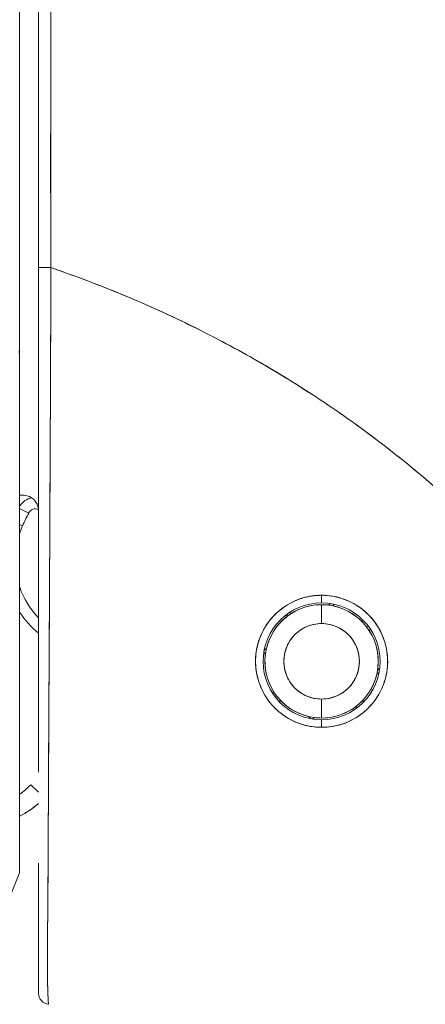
# Model space of a CAD drawing. Header units: inches. Extents: x 16 to 463, y 31 to 294.
# Tile 31 of 110: x 51.74 to 52.163, y 177.577 to 178.604. Entities that reach past the tile are written whole.
import ezdxf

# ---------------------------------------------------------------- set-up
doc = ezdxf.new("R2010")
doc.units = ezdxf.units.IN
doc.header["$LTSCALE"] = 28.571429
doc.header["$MEASUREMENT"] = 0
doc.layers.add('Dimension (ANSI)', color=7, linetype='Continuous', lineweight=5)
doc.layers.add('Visible (ANSI)', color=7, linetype='Continuous', lineweight=5)
doc.styles.add('ROMANS', font='romans.shx')
doc.dimstyles.new('Default (ANSI)', dxfattribs={"dimscale": 28.571429, "dimtxt": 0.1, "dimasz": 0.098425, "dimexe": 0.125, "dimexo": 0.0625, "dimgap": 0.031496, "dimtad": 0, "dimtih": 1, "dimtoh": 1, "dimrnd": 1e-08, "dimzin": 0, "dimdsep": 46, "dimtxsty": 'ROMANS', "dimcen": 0.09, "dimdle": 0.393701, "dimclrd": 256, "dimclre": 256, "dimclrt": 256, "dimadec": 0, "dimazin": 0, "dimtfac": 1, "dimtofl": 0, "dimtmove": 0, "dimatfit": 3, "dimfxl": 1, "dimtolj": 1, "dimtzin": 0, "dimlwd": -1, "dimlwe": -1, "dimarcsym": 0})

# ---------------------------------------------------------------- blocks, each defined once
blk = doc.blocks.new('*D31')
at = {"layer": 'Defpoints', "color": 0, "transparency": 16777216}
for p in [(50.3024, 217.6036), (68.1352, 217.6036), (50.3024, 139.6036)]:
    blk.add_point(p, dxfattribs=at)
at = {"layer": 'Dimension (ANSI)', "transparency": 16777216}
for p, q in [((52.0881, 217.6036), (71.7066, 217.6036)), ((68.1352, 214.7915), (68.1352, 185.694)), ((68.1352, 142.4158), (68.1352, 171.5133)), ((52.0881, 139.6036), (71.7066, 139.6036))]:
    blk.add_line(p, q, dxfattribs=at)
for points in [[(67.6665, 214.7915), (68.6039, 214.7915), (68.1352, 217.6036)], [(67.6665, 142.4158), (68.6039, 142.4158), (68.1352, 139.6036)]]:
    blk.add_solid(points, dxfattribs=at)
at = {"layer": 'Dimension (ANSI)', "transparency": 16777216, "insert": (68.1352, 178.6036), "char_height": 2.85714, "attachment_point": 5, "style": 'ROMANS'}
blk.add_mtext('\\A1;78.00\\PHINGE\\PHEIGHT', dxfattribs=at)

msp = doc.modelspace()

# ---------------------------------------------------------------- linework, layer by layer
at = {"layer": 'Visible (ANSI)'}
for p, q in [((51.7402, 178.351), (51.7402, 179.2773)), ((51.7402, 178.351), (51.7402, 178.246)), ((51.7726, 178.2808), (51.7726, 178.2808)), ((51.7726, 178.2808), (51.7726, 178.2808)), ((51.7725, 178.2571), (51.7725, 178.2571)), ((51.7402, 178.2449), (51.7402, 177.7136)), ((51.7436, 178.1076), (51.7402, 178.1076)), ((51.7718, 178.1076), (51.7718, 178.1076)), ((51.7718, 178.1076), (51.7718, 178.1076)), ((51.7496, 178.089), (51.7402, 178.0937)), ((51.7402, 178.0937), (51.7496, 178.089)), ((51.7718, 178.0958), (51.7718, 178.0958)), ((51.7432, 178.0757), (51.7402, 178.0771)), ((51.7402, 178.0771), (51.7432, 178.0757)), ((51.7717, 178.0858), (51.7717, 178.0858)), ((52.0552, 177.9954), (52.0552, 178.0032)), ((52.0552, 178.0032), (52.0552, 177.9954)), ((52.0625, 177.993), (52.0648, 177.9946)), ((52.0648, 177.9946), (52.0625, 177.993)), ((52.0668, 177.9943), (52.0684, 177.9919)), ((52.0684, 177.9919), (52.0668, 177.9943)), ((52.021, 177.9849), (52.0239, 177.9844)), ((52.0239, 177.9844), (52.021, 177.9849)), ((52.0552, 177.9934), (52.0552, 177.9737)), ((52.0552, 177.9737), (52.0552, 177.9934)), ((52.0189, 177.9809), (52.0194, 177.9838)), ((52.0194, 177.9838), (52.0189, 177.9809)), ((52.1018, 177.9707), (52.1046, 177.9702)), ((52.1046, 177.9702), (52.1018, 177.9707)), ((52.1052, 177.9657), (52.1057, 177.9685)), ((52.1057, 177.9685), (52.1052, 177.9657)), ((51.9966, 177.9416), (51.9949, 177.944)), ((51.9949, 177.944), (51.9966, 177.9416)), ((51.9976, 177.9476), (51.9953, 177.9459)), ((51.9953, 177.9459), (51.9976, 177.9476)), ((52.1151, 177.9228), (52.1128, 177.9211)), ((52.1128, 177.9211), (52.1151, 177.9228)), ((52.1138, 177.9271), (52.1155, 177.9247)), ((52.1155, 177.9247), (52.1138, 177.9271)), ((52.0051, 177.903), (52.0046, 177.9002)), ((52.0046, 177.9002), (52.0051, 177.903)), ((51.7707, 177.8928), (51.7707, 177.8928)), ((52.0086, 177.898), (52.0058, 177.8985)), ((52.0058, 177.8985), (52.0086, 177.898)), ((52.0105, 177.8928), (52.0132, 177.8928)), ((52.0552, 177.895), (52.0552, 177.8753)), ((52.0552, 177.8753), (52.0552, 177.895)), ((52.0972, 177.8928), (52.0999, 177.8928)), ((52.0894, 177.8838), (52.0865, 177.8843)), ((52.0865, 177.8843), (52.0894, 177.8838)), ((52.0915, 177.8878), (52.091, 177.8849)), ((52.091, 177.8849), (52.0915, 177.8878)), ((52.042, 177.8768), (52.0436, 177.8744)), ((52.0436, 177.8744), (52.042, 177.8768)), ((52.0479, 177.8757), (52.0456, 177.8741)), ((52.0456, 177.8741), (52.0479, 177.8757)), ((52.0552, 177.8655), (52.0552, 177.8733)), ((52.0552, 177.8733), (52.0552, 177.8655)), ((51.7599, 177.7978), (51.7519, 177.8056)), ((51.7402, 177.7136), (51.7402, 177.7135))]:
    msp.add_line(p, q, dxfattribs=at)
for centre, radius, start, end in [((51.7566, 178.0855), 0.0197, 100.6167, 146.2906), ((51.7566, 178.0855), 0.0197, 100.6167, 146.2906), ((52.0552, 177.9343), 0.3425, 153.1565, 155.6213), ((51.7566, 178.0855), 0.00787, 66.1341, 153.1565), ((51.8221, 178.04), 0.0866, 155.6213, 160.9534), ((51.8221, 178.04), 0.0866, 199.0466, 224.1121), ((52.0552, 177.9343), 0.061, 90, 270), ((52.0552, 177.9343), 0.061, 90, 270), ((52.0552, 177.9343), 0.061, 270, 90), ((52.0552, 177.9343), 0.061, 270, 90), ((51.8221, 178.04), 0.0984, 213.7132, 230.8152), ((51.8221, 178.04), 0.0984, 213.7135, 230.8153), ((52.0552, 177.9343), 0.0591, 90, 270), ((52.0552, 177.9343), 0.0591, 90, 122.0584), ((52.0552, 177.9343), 0.0591, 82.9415, 90), ((52.0552, 177.9343), 0.0591, 270, 90), ((52.0552, 177.9343), 0.0591, 37.9416, 77.0584), ((52.0552, 177.9343), 0.0591, 127.9416, 167.0584), ((52.0552, 177.9343), 0.0394, 90, 270), ((52.0552, 177.9343), 0.0394, 270, 90), ((52.0552, 177.9343), 0.0591, 352.9416, 32.0584), ((52.0552, 177.9343), 0.0591, 172.9416, 212.0584), ((52.0552, 177.9343), 0.0591, 307.9416, 347.0584), ((52.0552, 177.9343), 0.0591, 217.9416, 257.0584), ((52.0552, 177.9343), 0.0591, 270, 302.0584), ((52.0552, 177.9343), 0.0591, 262.9415, 270), ((51.6952, 177.8603), 0.0787, 304.8932, 316.033), ((51.6952, 177.8603), 0.0787, 304.8932, 316.033), ((51.6952, 177.8603), 0.0984, 297.2348, 311.12), ((51.7717, 177.5883), 0.0118, 179.9998, 264.1615)]:
    msp.add_arc(centre, radius, start, end, dxfattribs=at)
for start_param, end_param in [(0, 1.664791), (6.283185, 7.947976)]:
    msp.add_ellipse((51.7717, 178.3451), major_axis=(-0.0118, 0), ratio=0.007918, start_param=start_param, end_param=end_param, dxfattribs=at)
for points, knots in [([(51.7599, 179.2488), (51.7599, 179.1509), (51.7599, 179.0522), (51.7599, 178.9526), (51.7599, 178.8531), (51.7599, 178.7528), (51.7599, 178.6515), (51.7599, 178.5503), (51.7599, 178.4481), (51.7599, 178.3451)], [0, 0, 0, 0, 0.333333, 0.333333, 0.333333, 0.666667, 0.666667, 0.666667, 1, 1, 1, 1]), ([(51.7599, 178.3451), (51.7599, 178.4178), (51.7599, 178.4904), (51.7599, 178.5631), (51.7599, 178.6335), (51.7599, 178.7038), (51.7599, 178.7741), (51.7599, 178.8504), (51.7599, 178.9267), (51.7599, 179.0029), (51.7599, 179.0849), (51.7599, 179.1668), (51.7599, 179.2488)], [0, 0, 0, 0, 0.241265, 0.241265, 0.241265, 0.474784, 0.474784, 0.474784, 0.727965, 0.727965, 0.727965, 1, 1, 1, 1]), ([(51.7728, 178.345), (51.7727, 178.3659), (51.7726, 178.3885), (51.7726, 178.4124), (51.7725, 178.4304), (51.7725, 178.4491), (51.7725, 178.4683), (51.7725, 178.4703), (51.7725, 178.4722), (51.7725, 178.4742), (51.7726, 178.4928), (51.7726, 178.5119), (51.7726, 178.5314), (51.7726, 178.5489), (51.7726, 178.5666), (51.7726, 178.5846), (51.7726, 178.5927), (51.7726, 178.6008), (51.7726, 178.609), (51.7726, 178.6175), (51.7726, 178.626), (51.7726, 178.6346), (51.7726, 178.6502), (51.7726, 178.666), (51.7726, 178.6818), (51.7725, 178.7069), (51.7725, 178.7321), (51.7725, 178.7572), (51.7724, 178.7616), (51.7724, 178.7661), (51.7724, 178.7705), (51.7724, 178.7991), (51.7723, 178.8276), (51.7723, 178.8552), (51.7723, 178.871), (51.7722, 178.8866), (51.7722, 178.9017), (51.7722, 178.915), (51.7722, 178.9279), (51.7722, 178.9406), (51.7722, 178.9557), (51.7722, 178.9705), (51.7722, 178.985), (51.7723, 179.0005), (51.7723, 179.0156), (51.7723, 179.0306), (51.7723, 179.0308), (51.7723, 179.0311), (51.7723, 179.0313), (51.7724, 179.0479), (51.7724, 179.0641), (51.7724, 179.0801), (51.7725, 179.0978), (51.7725, 179.1152), (51.7726, 179.1321), (51.7726, 179.1371), (51.7726, 179.1421), (51.7726, 179.1471), (51.7726, 179.1611), (51.7726, 179.1748), (51.7725, 179.188), (51.7725, 179.2095), (51.7724, 179.2299), (51.7722, 179.2488)], [0, 0, 0, 0, 0.081335, 0.081335, 0.081335, 0.142857, 0.142857, 0.142857, 0.149075, 0.149075, 0.149075, 0.208369, 0.208369, 0.208369, 0.261718, 0.261718, 0.261718, 0.285714, 0.285714, 0.285714, 0.31059, 0.31059, 0.31059, 0.356152, 0.356152, 0.356152, 0.428571, 0.428571, 0.428571, 0.441332, 0.441332, 0.441332, 0.524105, 0.524105, 0.524105, 0.571429, 0.571429, 0.571429, 0.612746, 0.612746, 0.612746, 0.661888, 0.661888, 0.661888, 0.714286, 0.714286, 0.714286, 0.715129, 0.715129, 0.715129, 0.773301, 0.773301, 0.773301, 0.837913, 0.837913, 0.837913, 0.857143, 0.857143, 0.857143, 0.911653, 0.911653, 0.911653, 1, 1, 1, 1]), ([(51.7722, 179.2488), (51.7722, 179.1662), (51.7722, 179.0842), (51.7723, 179.0029), (51.7723, 178.9825), (51.7723, 178.9622), (51.7723, 178.9418), (51.7723, 178.8856), (51.7724, 178.8297), (51.7724, 178.7741), (51.7725, 178.7294), (51.7725, 178.6849), (51.7725, 178.6406), (51.7726, 178.6147), (51.7726, 178.5889), (51.7726, 178.5631), (51.7727, 178.4899), (51.7728, 178.4172), (51.7728, 178.345)], [0, 0, 0, 0, 0.266519, 0.266519, 0.266519, 0.333333, 0.333333, 0.333333, 0.518206, 0.518206, 0.518206, 0.666667, 0.666667, 0.666667, 0.753542, 0.753542, 0.753542, 1, 1, 1, 1]), ([(51.7599, 177.8188), (51.7599, 177.8188), (51.7599, 177.8188), (51.7599, 177.8188), (51.7599, 177.8261), (51.7599, 177.8334), (51.7599, 177.8409), (51.7599, 177.8513), (51.7599, 177.8618), (51.7599, 177.8727), (51.7599, 177.8846), (51.7599, 177.8969), (51.7599, 177.9094), (51.7599, 177.9216), (51.7599, 177.934), (51.7599, 177.9467), (51.7599, 177.9588), (51.7599, 177.9713), (51.7599, 177.9839), (51.7599, 177.996), (51.7599, 178.0082), (51.7599, 178.0207), (51.7599, 178.0326), (51.7599, 178.0447), (51.7599, 178.0568), (51.7599, 178.0585), (51.7599, 178.0602), (51.7599, 178.0619), (51.7599, 178.0719), (51.7599, 178.082), (51.7599, 178.0921), (51.7599, 178.1034), (51.7599, 178.1147), (51.7599, 178.1261), (51.7599, 178.1366), (51.7599, 178.1471), (51.7599, 178.1576), (51.7599, 178.1676), (51.7599, 178.1776), (51.7599, 178.1876), (51.7599, 178.1977), (51.7599, 178.2079), (51.7599, 178.2182), (51.7599, 178.2286), (51.7599, 178.239), (51.7599, 178.2495), (51.7599, 178.2602), (51.7599, 178.2709), (51.7599, 178.2816), (51.7599, 178.2925), (51.7599, 178.3034), (51.7599, 178.3143), (51.7599, 178.3245), (51.7599, 178.3348), (51.7599, 178.3451)], [0.5, 0.5, 0.5, 0.5, 0.5, 0.5, 0.5, 0.5258228, 0.5258228, 0.5258228, 0.561377, 0.561377, 0.561377, 0.6006713, 0.6006713, 0.6006713, 0.6389349, 0.6389349, 0.6389349, 0.6758218, 0.6758218, 0.6758218, 0.7112841, 0.7112841, 0.7112841, 0.7452749, 0.7452749, 0.7452749, 0.75, 0.75, 0.75, 0.7777494, 0.7777494, 0.7777494, 0.808588, 0.808588, 0.808588, 0.8367556, 0.8367556, 0.8367556, 0.8632657, 0.8632657, 0.8632657, 0.8900795, 0.8900795, 0.8900795, 0.9173812, 0.9173812, 0.9173812, 0.945208, 0.945208, 0.945208, 0.9734289, 0.9734289, 0.9734289, 1, 1, 1, 1]), ([(51.7599, 178.2798), (51.7599, 178.2887), (51.7599, 178.2976), (51.7599, 178.3194), (51.7599, 178.3322), (51.7599, 178.3451)], [0.5682767, 0.5682767, 0.5682767, 0.5682767, 0.6363501, 0.6363501, 0.7343735, 0.7343735, 0.7343735, 0.7343735]), ([(51.7599, 178.3451), (51.7599, 178.2993), (51.7599, 178.2544), (51.7599, 178.21), (51.7599, 178.1657), (51.7599, 178.122), (51.7599, 178.0798), (51.7599, 178.0376), (51.7599, 177.9969), (51.7599, 177.9584), (51.7599, 177.9198), (51.7599, 177.8835), (51.7599, 177.85), (51.7599, 177.8393), (51.7599, 177.8289), (51.7599, 177.8188)], [0, 0, 0, 0, 0.1111111, 0.1111111, 0.1111111, 0.2222222, 0.2222222, 0.2222222, 0.3333333, 0.3333333, 0.3333333, 0.4444444, 0.4444444, 0.4444444, 0.4799031, 0.4799031, 0.4799031, 0.4799031]), ([(51.7728, 178.345), (51.7728, 178.3346), (51.7728, 178.3241), (51.7727, 178.3137), (51.7727, 178.3026), (51.7726, 178.2916), (51.7726, 178.2805), (51.7725, 178.2697), (51.7725, 178.2588), (51.7725, 178.248), (51.7724, 178.2373), (51.7724, 178.2267), (51.7723, 178.2162), (51.7723, 178.2134), (51.7723, 178.2107), (51.7723, 178.208), (51.7723, 178.2004), (51.7722, 178.1927), (51.7722, 178.1851), (51.7721, 178.1749), (51.7721, 178.1648), (51.772, 178.1547), (51.772, 178.144), (51.772, 178.1333), (51.7719, 178.1227), (51.7718, 178.1111), (51.7718, 178.0996), (51.7717, 178.0882), (51.7717, 178.0841), (51.7717, 178.08), (51.7717, 178.0759), (51.7716, 178.068), (51.7716, 178.0602), (51.7716, 178.0524), (51.7715, 178.04), (51.7714, 178.0278), (51.7714, 178.0157), (51.7713, 178.003), (51.7712, 177.9906), (51.7712, 177.9783), (51.7711, 177.9697), (51.7711, 177.9611), (51.771, 177.9527), (51.771, 177.9486), (51.771, 177.9446), (51.771, 177.9406), (51.7709, 177.9277), (51.7708, 177.9151), (51.7708, 177.9027), (51.7707, 177.89), (51.7706, 177.8776), (51.7706, 177.8655), (51.7705, 177.8577), (51.7705, 177.8502), (51.7704, 177.8427), (51.7704, 177.8395), (51.7704, 177.8364), (51.7704, 177.8332), (51.7704, 177.824), (51.7703, 177.8151), (51.7703, 177.8063), (51.7702, 177.7984), (51.7702, 177.7907), (51.7702, 177.7831), (51.7701, 177.7759), (51.7701, 177.7689), (51.7701, 177.762), (51.77, 177.7575), (51.77, 177.753), (51.77, 177.7485), (51.77, 177.7464), (51.77, 177.7442), (51.77, 177.7421), (51.7699, 177.7355), (51.7699, 177.7291), (51.7698, 177.7228), (51.7698, 177.7164), (51.7698, 177.7101), (51.7697, 177.704), (51.7697, 177.6976), (51.7696, 177.6915), (51.7696, 177.6855), (51.7696, 177.6802), (51.7695, 177.675), (51.7695, 177.6701), (51.7695, 177.6696), (51.7695, 177.6691), (51.7695, 177.6686), (51.7694, 177.6638), (51.7694, 177.6591), (51.7694, 177.6548), (51.7693, 177.6508), (51.7693, 177.647), (51.7693, 177.6434), (51.7693, 177.6401), (51.7692, 177.637), (51.7692, 177.634), (51.7692, 177.6313), (51.7692, 177.6288), (51.7692, 177.6263), (51.7692, 177.6241), (51.7692, 177.6219), (51.7692, 177.6198), (51.7692, 177.6191), (51.7692, 177.6184), (51.7692, 177.6177), (51.7692, 177.6165), (51.7692, 177.6154), (51.7692, 177.6143), (51.7692, 177.6127), (51.7692, 177.611), (51.7692, 177.6095), (51.7692, 177.608), (51.7693, 177.6065), (51.7693, 177.6051), (51.7693, 177.6036), (51.7693, 177.6022), (51.7693, 177.6008), (51.7694, 177.5994), (51.7694, 177.598), (51.7694, 177.5966), (51.7694, 177.5952), (51.7695, 177.5939), (51.7695, 177.5926), (51.7695, 177.5914), (51.7696, 177.5903), (51.7696, 177.5892), (51.7696, 177.5888), (51.7696, 177.5884), (51.7696, 177.5881), (51.7697, 177.5876), (51.7697, 177.5871), (51.7697, 177.5866), (51.7697, 177.5859), (51.7697, 177.5852), (51.7698, 177.5845), (51.7698, 177.5839), (51.7698, 177.5833), (51.7699, 177.5828), (51.7699, 177.5823), (51.7699, 177.5818), (51.7699, 177.5814), (51.77, 177.581), (51.77, 177.5806), (51.77, 177.5802), (51.77, 177.5799), (51.77, 177.5796), (51.7701, 177.5793), (51.7701, 177.579), (51.7701, 177.5788), (51.7701, 177.5786), (51.7702, 177.5784), (51.7702, 177.5782), (51.7702, 177.578), (51.7702, 177.5778), (51.7702, 177.5777), (51.7703, 177.5775), (51.7703, 177.5774), (51.7703, 177.5773), (51.7703, 177.5772), (51.7703, 177.5771), (51.7704, 177.577), (51.7704, 177.5769), (51.7704, 177.5768), (51.7704, 177.5768), (51.7704, 177.5767), (51.7704, 177.5767), (51.7705, 177.5766), (51.7705, 177.5766), (51.7705, 177.5766), (51.7705, 177.5766), (51.7705, 177.5766), (51.7705, 177.5766), (51.7705, 177.5766), (51.7705, 177.5766)], [0, 0, 0, 0, 0.025215, 0.025215, 0.025215, 0.052019, 0.052019, 0.052019, 0.078475, 0.078475, 0.078475, 0.104458, 0.104458, 0.104458, 0.111111, 0.111111, 0.111111, 0.130002, 0.130002, 0.130002, 0.155281, 0.155281, 0.155281, 0.182167, 0.182167, 0.182167, 0.211639, 0.211639, 0.211639, 0.222222, 0.222222, 0.222222, 0.242719, 0.242719, 0.242719, 0.275303, 0.275303, 0.275303, 0.309372, 0.309372, 0.309372, 0.333333, 0.333333, 0.333333, 0.34491, 0.34491, 0.34491, 0.381911, 0.381911, 0.381911, 0.420108, 0.420108, 0.420108, 0.444444, 0.444444, 0.444444, 0.45489, 0.45489, 0.45489, 0.485385, 0.485385, 0.485385, 0.512843, 0.512843, 0.512843, 0.5386, 0.5386, 0.5386, 0.555556, 0.555556, 0.555556, 0.563824, 0.563824, 0.563824, 0.589065, 0.589065, 0.589065, 0.614921, 0.614921, 0.614921, 0.642049, 0.642049, 0.642049, 0.666667, 0.666667, 0.666667, 0.669208, 0.669208, 0.669208, 0.693865, 0.693865, 0.693865, 0.716345, 0.716345, 0.716345, 0.736729, 0.736729, 0.736729, 0.755149, 0.755149, 0.755149, 0.771835, 0.771835, 0.771835, 0.777778, 0.777778, 0.777778, 0.787269, 0.787269, 0.787269, 0.80203, 0.80203, 0.80203, 0.816729, 0.816729, 0.816729, 0.83205, 0.83205, 0.83205, 0.848651, 0.848651, 0.848651, 0.866499, 0.866499, 0.866499, 0.882849, 0.882849, 0.882849, 0.888889, 0.888889, 0.888889, 0.896936, 0.896936, 0.896936, 0.909337, 0.909337, 0.909337, 0.920569, 0.920569, 0.920569, 0.930826, 0.930826, 0.930826, 0.940227, 0.940227, 0.940227, 0.948872, 0.948872, 0.948872, 0.956852, 0.956852, 0.956852, 0.964251, 0.964251, 0.964251, 0.971144, 0.971144, 0.971144, 0.977589, 0.977589, 0.977589, 0.983597, 0.983597, 0.983597, 0.989157, 0.989157, 0.989157, 0.994249, 0.994249, 0.994249, 0.998848, 0.998848, 0.998848, 1, 1, 1, 1]), ([(51.7705, 177.5766), (51.7704, 177.5766), (51.7704, 177.5768), (51.7703, 177.5774), (51.7702, 177.5776), (51.7702, 177.578), (51.7701, 177.5784), (51.7701, 177.5785), (51.7701, 177.5786), (51.7701, 177.5787), (51.7701, 177.5794), (51.77, 177.5801), (51.7699, 177.581), (51.7699, 177.5819), (51.7698, 177.5829), (51.7698, 177.5841), (51.7698, 177.5843), (51.7698, 177.5844), (51.7698, 177.5846), (51.7697, 177.586), (51.7696, 177.5876), (51.7696, 177.5895), (51.7695, 177.5912), (51.7695, 177.593), (51.7695, 177.5951), (51.7694, 177.5954), (51.7694, 177.5958), (51.7694, 177.5961), (51.7694, 177.5986), (51.7693, 177.6014), (51.7693, 177.6046), (51.7692, 177.6072), (51.7692, 177.6101), (51.7692, 177.6133), (51.7692, 177.6139), (51.7692, 177.6145), (51.7692, 177.6151), (51.7692, 177.619), (51.7692, 177.6232), (51.7692, 177.6279), (51.7692, 177.6321), (51.7692, 177.6366), (51.7693, 177.6414), (51.7693, 177.642), (51.7693, 177.6425), (51.7693, 177.6431), (51.7693, 177.6485), (51.7694, 177.6544), (51.7694, 177.6608), (51.7695, 177.6671), (51.7695, 177.6739), (51.7696, 177.6812), (51.7696, 177.6885), (51.7697, 177.6963), (51.7698, 177.7046), (51.7698, 177.7128), (51.7699, 177.7214), (51.7699, 177.7307), (51.7699, 177.7319), (51.7699, 177.7331), (51.7699, 177.7343), (51.77, 177.7423), (51.77, 177.7506), (51.77, 177.7594), (51.7701, 177.7693), (51.7701, 177.7797), (51.7702, 177.7907), (51.7702, 177.795), (51.7702, 177.7993), (51.7703, 177.8038), (51.7703, 177.8104), (51.7703, 177.8172), (51.7704, 177.8242), (51.7705, 177.8453), (51.7706, 177.8685), (51.7707, 177.8946), (51.7707, 177.8954), (51.7707, 177.8962), (51.7707, 177.897), (51.7709, 177.9212), (51.771, 177.9478), (51.7712, 177.9755), (51.7712, 177.987), (51.7713, 177.9987), (51.7713, 178.0104), (51.7714, 178.0258), (51.7715, 178.0413), (51.7716, 178.0567), (51.7717, 178.0824), (51.7718, 178.1078), (51.7719, 178.1324), (51.772, 178.1341), (51.772, 178.1358), (51.772, 178.1374), (51.7721, 178.164), (51.7722, 178.1895), (51.7723, 178.2144), (51.7724, 178.2245), (51.7724, 178.2345), (51.7724, 178.2444), (51.7725, 178.258), (51.7726, 178.2714), (51.7726, 178.2844), (51.7727, 178.3058), (51.7728, 178.3263), (51.7728, 178.345)], [0, 0, 0, 0, 0.051587, 0.051587, 0.051587, 0.076923, 0.076923, 0.076923, 0.084185, 0.084185, 0.084185, 0.12001, 0.12001, 0.12001, 0.153846, 0.153846, 0.153846, 0.158111, 0.158111, 0.158111, 0.197166, 0.197166, 0.197166, 0.230769, 0.230769, 0.230769, 0.236582, 0.236582, 0.236582, 0.275566, 0.275566, 0.275566, 0.307692, 0.307692, 0.307692, 0.313667, 0.313667, 0.313667, 0.351144, 0.351144, 0.351144, 0.384615, 0.384615, 0.384615, 0.388358, 0.388358, 0.388358, 0.425269, 0.425269, 0.425269, 0.461538, 0.461538, 0.461538, 0.498022, 0.498022, 0.498022, 0.533802, 0.533802, 0.533802, 0.538462, 0.538462, 0.538462, 0.568677, 0.568677, 0.568677, 0.602294, 0.602294, 0.602294, 0.615385, 0.615385, 0.615385, 0.634551, 0.634551, 0.634551, 0.692308, 0.692308, 0.692308, 0.694069, 0.694069, 0.694069, 0.747191, 0.747191, 0.747191, 0.769231, 0.769231, 0.769231, 0.798153, 0.798153, 0.798153, 0.846154, 0.846154, 0.846154, 0.849449, 0.849449, 0.849449, 0.901739, 0.901739, 0.901739, 0.923077, 0.923077, 0.923077, 0.952173, 0.952173, 0.952173, 1, 1, 1, 1]), ([(51.7726, 178.2808), (51.7726, 178.2917), (51.7727, 178.3026), (51.7727, 178.3136), (51.7728, 178.324), (51.7728, 178.3345), (51.7728, 178.345)], [0.94820022, 0.94820022, 0.94820022, 0.94820022, 0.9746573, 0.9746573, 0.9746573, 1, 1, 1, 1]), ([(52.4748, 177.6532), (52.4702, 177.6695), (52.4651, 177.6859), (52.4594, 177.7024), (52.4536, 177.7189), (52.4473, 177.7355), (52.4403, 177.7522), (52.4334, 177.7689), (52.4258, 177.7856), (52.4175, 177.8024), (52.4093, 177.8191), (52.4004, 177.8359), (52.3909, 177.8527), (52.3813, 177.8694), (52.3711, 177.8862), (52.3602, 177.9028), (52.3492, 177.9195), (52.3376, 177.9361), (52.3253, 177.9526), (52.313, 177.9691), (52.3, 177.9855), (52.2863, 178.0017), (52.2725, 178.0179), (52.2581, 178.0339), (52.2429, 178.0498), (52.2277, 178.0656), (52.2118, 178.0812), (52.1951, 178.0965), (52.1785, 178.1119), (52.1611, 178.1269), (52.143, 178.1416), (52.1249, 178.1564), (52.106, 178.1707), (52.0864, 178.1847), (52.0668, 178.1987), (52.0464, 178.2123), (52.0253, 178.2254), (52.0043, 178.2386), (51.9825, 178.2512), (51.9599, 178.2634), (51.9374, 178.2755), (51.9141, 178.2871), (51.8902, 178.2981), (51.8662, 178.3091), (51.8415, 178.3195), (51.8162, 178.3293), (51.8019, 178.3347), (51.7875, 178.34), (51.7728, 178.345)], [0, 0, 0, 0, 0.06426, 0.06426, 0.06426, 0.128523, 0.128523, 0.128523, 0.192785, 0.192785, 0.192785, 0.257047, 0.257047, 0.257047, 0.321309, 0.321309, 0.321309, 0.385571, 0.385571, 0.385571, 0.449834, 0.449834, 0.449834, 0.514096, 0.514096, 0.514096, 0.578358, 0.578358, 0.578358, 0.64262, 0.64262, 0.64262, 0.706882, 0.706882, 0.706882, 0.771145, 0.771145, 0.771145, 0.835407, 0.835407, 0.835407, 0.899669, 0.899669, 0.899669, 0.963931, 0.963931, 0.963931, 1, 1, 1, 1]), ([(51.7728, 178.345), (51.8236, 178.3276), (51.8719, 178.3074), (51.9175, 178.2852), (51.963, 178.2629), (52.0059, 178.2384), (52.0459, 178.2123), (52.086, 178.1862), (52.1233, 178.1584), (52.1577, 178.1294), (52.1922, 178.1005), (52.2239, 178.0703), (52.2528, 178.0393), (52.2817, 178.0083), (52.3079, 177.9766), (52.3314, 177.9444), (52.3549, 177.9123), (52.3757, 177.8797), (52.394, 177.8471), (52.4123, 177.8145), (52.4281, 177.7819), (52.4415, 177.7494), (52.4549, 177.717), (52.4659, 177.6848), (52.4748, 177.6532)], [0, 0, 0, 0, 0.125007, 0.125007, 0.125007, 0.250015, 0.250015, 0.250015, 0.375022, 0.375022, 0.375022, 0.50003, 0.50003, 0.50003, 0.625037, 0.625037, 0.625037, 0.750045, 0.750045, 0.750045, 0.875052, 0.875052, 0.875052, 1, 1, 1, 1]), ([(51.7402, 178.2449), (51.7402, 178.2466), (51.7402, 178.2482), (51.7402, 178.2497), (51.7401, 178.2512), (51.7401, 178.2527), (51.74, 178.254), (51.7399, 178.2553), (51.7397, 178.2564), (51.7395, 178.2575)], [0, 0, 0, 0, 0.333333, 0.333333, 0.333333, 0.666667, 0.666667, 0.666667, 1, 1, 1, 1]), ([(51.7724, 178.2392), (51.7724, 178.2421), (51.7724, 178.245), (51.7725, 178.2479), (51.7725, 178.251), (51.7725, 178.254), (51.7725, 178.2571)], [0.91443848, 0.91443848, 0.91443848, 0.91443848, 0.92148134, 0.92148134, 0.92148134, 0.92898012, 0.92898012, 0.92898012, 0.92898012]), ([(51.7402, 177.7136), (51.7402, 177.7228), (51.7402, 177.7357), (51.7402, 177.7524), (51.7402, 177.7692), (51.7402, 177.7898), (51.7402, 177.8139), (51.7402, 177.838), (51.7402, 177.8656), (51.7402, 177.8963), (51.7402, 177.927), (51.7402, 177.9609), (51.7402, 177.9975), (51.7402, 178.0341), (51.7402, 178.0735), (51.7402, 178.1148), (51.7402, 178.1561), (51.7402, 178.1994), (51.7402, 178.2449)], [0, 0, 0, 0, 0.166667, 0.166667, 0.166667, 0.333333, 0.333333, 0.333333, 0.5, 0.5, 0.5, 0.666667, 0.666667, 0.666667, 0.833333, 0.833333, 0.833333, 1, 1, 1, 1]), ([(51.7718, 178.1076), (51.7719, 178.1128), (51.7719, 178.1181), (51.7719, 178.1233), (51.7719, 178.1242), (51.7719, 178.125), (51.7719, 178.1259)], [0.80499122, 0.80499122, 0.80499122, 0.80499122, 0.81835883, 0.81835883, 0.81835883, 0.82049321, 0.82049321, 0.82049321, 0.82049321]), ([(51.7402, 178.1076), (51.7406, 178.1076), (51.741, 178.1076), (51.7414, 178.1076), (51.7418, 178.1076), (51.7422, 178.1076), (51.7426, 178.1076), (51.7429, 178.1076), (51.7433, 178.1076), (51.7436, 178.1076)], [0, 0, 0, 0, 0.333333, 0.333333, 0.333333, 0.666667, 0.666667, 0.666667, 1, 1, 1, 1]), ([(51.7592, 178.0958), (51.7588, 178.0974), (51.7581, 178.099), (51.7572, 178.1004), (51.7563, 178.1019), (51.7551, 178.1032), (51.7537, 178.1043), (51.7524, 178.1053), (51.7508, 178.1061), (51.7491, 178.1067), (51.7474, 178.1073), (51.7456, 178.1076), (51.7436, 178.1076)], [0, 0, 0, 0, 0.25, 0.25, 0.25, 0.5, 0.5, 0.5, 0.75, 0.75, 0.75, 1, 1, 1, 1]), ([(51.7436, 178.1076), (51.7455, 178.1076), (51.7474, 178.1073), (51.7491, 178.1067), (51.7508, 178.1061), (51.7524, 178.1053), (51.7537, 178.1043), (51.7551, 178.1032), (51.7563, 178.1019), (51.7572, 178.1004), (51.7581, 178.099), (51.7588, 178.0974), (51.7592, 178.0958)], [0, 0, 0, 0, 0.25, 0.25, 0.25, 0.5, 0.5, 0.5, 0.75, 0.75, 0.75, 1, 1, 1, 1]), ([(51.7592, 178.0958), (51.7594, 178.0952), (51.7595, 178.0946), (51.7596, 178.094), (51.7597, 178.0934), (51.7598, 178.0928), (51.7598, 178.0922), (51.7599, 178.0916), (51.7599, 178.091), (51.7599, 178.0904)], [0, 0, 0, 0, 0.333333, 0.333333, 0.333333, 0.666667, 0.666667, 0.666667, 1, 1, 1, 1]), ([(51.7711, 177.97), (51.7711, 177.973), (51.7712, 177.9761), (51.7712, 177.9793), (51.7712, 177.9912), (51.7713, 178.0034), (51.7714, 178.0158), (51.7714, 178.0277), (51.7715, 178.0399), (51.7716, 178.0522), (51.7716, 178.06), (51.7716, 178.0679), (51.7717, 178.0759), (51.7717, 178.0792), (51.7717, 178.0825), (51.7717, 178.0858)], [0.6829251, 0.6829251, 0.6829251, 0.6829251, 0.6915609, 0.6915609, 0.6915609, 0.7248127, 0.7248127, 0.7248127, 0.7571311, 0.7571311, 0.7571311, 0.7777778, 0.7777778, 0.7777778, 0.7863188, 0.7863188, 0.7863188, 0.7863188]), ([(52.0552, 178.0032), (52.0543, 178.0032), (52.0535, 178.0032), (52.0526, 178.0032), (52.0459, 178.003), (52.0395, 178.0018), (52.0332, 177.9997), (52.0262, 177.9973), (52.0193, 177.9936), (52.0132, 177.9889), (52.007, 177.9842), (52.0017, 177.9785), (51.9974, 177.9719), (51.9957, 177.9692), (51.9941, 177.9663), (51.9928, 177.9634), (51.9908, 177.9592), (51.9892, 177.9547), (51.9882, 177.9503), (51.9864, 177.9428), (51.9859, 177.9352), (51.9866, 177.9281), (51.9872, 177.921), (51.989, 177.9142), (51.9915, 177.908), (51.9941, 177.9018), (51.9975, 177.8961), (52.0017, 177.891), (52.0058, 177.8858), (52.0107, 177.8813), (52.0164, 177.8774), (52.022, 177.8736), (52.0285, 177.8705), (52.035, 177.8685), (52.0365, 177.868), (52.0379, 177.8676), (52.0394, 177.8673), (52.0445, 177.8661), (52.0497, 177.8655), (52.0552, 177.8655)], [0, 0, 0, 0, 0.011257, 0.011257, 0.011257, 0.1, 0.1, 0.1, 0.2, 0.2, 0.2, 0.3, 0.3, 0.3, 0.340774, 0.340774, 0.340774, 0.4, 0.4, 0.4, 0.5, 0.5, 0.5, 0.6, 0.6, 0.6, 0.7, 0.7, 0.7, 0.8, 0.8, 0.8, 0.9, 0.9, 0.9, 0.92235, 0.92235, 0.92235, 1, 1, 1, 1]), ([(52.0552, 178.0032), (52.0482, 178.0032), (52.0411, 178.0022), (52.0343, 178), (52.0275, 177.9978), (52.021, 177.9946), (52.0152, 177.9904), (52.0093, 177.9862), (52.004, 177.9811), (51.9997, 177.9751), (51.9953, 177.9692), (51.9918, 177.9625), (51.9895, 177.9552), (51.9872, 177.948), (51.9861, 177.9403), (51.9863, 177.9326), (51.9865, 177.9249), (51.988, 177.9172), (51.9907, 177.9102), (51.9933, 177.9031), (51.9971, 177.8967), (52.0015, 177.8911), (52.006, 177.8856), (52.0112, 177.8809), (52.0169, 177.8771), (52.0226, 177.8733), (52.0288, 177.8703), (52.0353, 177.8684), (52.0418, 177.8664), (52.0485, 177.8655), (52.0552, 177.8655)], [0, 0, 0, 0, 0.1, 0.1, 0.1, 0.2, 0.2, 0.2, 0.3, 0.3, 0.3, 0.4, 0.4, 0.4, 0.5, 0.5, 0.5, 0.6, 0.6, 0.6, 0.7, 0.7, 0.7, 0.8, 0.8, 0.8, 0.9, 0.9, 0.9, 1, 1, 1, 1]), ([(52.0552, 177.8655), (52.0623, 177.8654), (52.0691, 177.8664), (52.0761, 177.8687), (52.083, 177.8709), (52.0899, 177.8744), (52.0961, 177.8789), (52.0999, 177.8817), (52.1034, 177.8849), (52.1065, 177.8883), (52.1085, 177.8906), (52.1103, 177.8929), (52.112, 177.8954), (52.1163, 177.9016), (52.1194, 177.9085), (52.1214, 177.9154), (52.1234, 177.9223), (52.1243, 177.9293), (52.1241, 177.9362), (52.1239, 177.9418), (52.1231, 177.9473), (52.1216, 177.9526), (52.1213, 177.9538), (52.1209, 177.955), (52.1205, 177.9562), (52.1184, 177.9627), (52.1152, 177.9689), (52.1111, 177.9746), (52.107, 177.9804), (52.1018, 177.9856), (52.0958, 177.99), (52.095, 177.9906), (52.0942, 177.9912), (52.0933, 177.9917), (52.088, 177.9952), (52.0821, 177.998), (52.0762, 178), (52.0694, 178.0022), (52.0624, 178.0033), (52.0552, 178.0032)], [0, 0, 0, 0, 0.1, 0.1, 0.1, 0.2, 0.2, 0.2, 0.260567, 0.260567, 0.260567, 0.3, 0.3, 0.3, 0.4, 0.4, 0.4, 0.5, 0.5, 0.5, 0.581302, 0.581302, 0.581302, 0.6, 0.6, 0.6, 0.7, 0.7, 0.7, 0.8, 0.8, 0.8, 0.81386, 0.81386, 0.81386, 0.9, 0.9, 0.9, 1, 1, 1, 1]), ([(52.0552, 177.8655), (52.0627, 177.8655), (52.0705, 177.8667), (52.0779, 177.8693), (52.0854, 177.8719), (52.0926, 177.8759), (52.0989, 177.8811), (52.1052, 177.8863), (52.1107, 177.8927), (52.1148, 177.8998), (52.1189, 177.9069), (52.1218, 177.9148), (52.1231, 177.9229), (52.1245, 177.931), (52.1244, 177.9393), (52.1229, 177.9473), (52.1213, 177.9553), (52.1184, 177.9629), (52.1143, 177.9698), (52.1101, 177.9767), (52.1048, 177.9828), (52.0987, 177.9878), (52.0925, 177.9928), (52.0855, 177.9967), (52.0781, 177.9993), (52.0707, 178.0019), (52.0629, 178.0032), (52.0552, 178.0032)], [0, 0, 0, 0, 0.111111, 0.111111, 0.111111, 0.222222, 0.222222, 0.222222, 0.333333, 0.333333, 0.333333, 0.444444, 0.444444, 0.444444, 0.555556, 0.555556, 0.555556, 0.666667, 0.666667, 0.666667, 0.777778, 0.777778, 0.777778, 0.888889, 0.888889, 0.888889, 1, 1, 1, 1]), ([(52.0552, 177.9737), (52.0523, 177.9737), (52.0494, 177.9734), (52.0465, 177.9728), (52.0437, 177.9721), (52.0409, 177.9711), (52.0382, 177.9699), (52.0355, 177.9686), (52.033, 177.967), (52.0307, 177.9652), (52.0284, 177.9633), (52.0263, 177.9612), (52.0245, 177.9589), (52.0226, 177.9566), (52.021, 177.9541), (52.0197, 177.9515), (52.0185, 177.9488), (52.0175, 177.946), (52.0168, 177.9431), (52.0162, 177.9403), (52.0158, 177.9373), (52.0158, 177.9344), (52.0158, 177.9314), (52.0162, 177.9285), (52.0168, 177.9256), (52.0175, 177.9227), (52.0185, 177.9199), (52.0197, 177.9172), (52.021, 177.9146), (52.0226, 177.9121), (52.0244, 177.9098), (52.0263, 177.9075), (52.0284, 177.9054), (52.0307, 177.9035), (52.033, 177.9017), (52.0355, 177.9001), (52.0382, 177.8988), (52.0409, 177.8976), (52.0437, 177.8966), (52.0465, 177.8959), (52.0494, 177.8953), (52.0523, 177.895), (52.0552, 177.895)], [0, 0, 0, 0, 0.071429, 0.071429, 0.071429, 0.142857, 0.142857, 0.142857, 0.214286, 0.214286, 0.214286, 0.285714, 0.285714, 0.285714, 0.357143, 0.357143, 0.357143, 0.428571, 0.428571, 0.428571, 0.5, 0.5, 0.5, 0.571429, 0.571429, 0.571429, 0.642857, 0.642857, 0.642857, 0.714286, 0.714286, 0.714286, 0.785714, 0.785714, 0.785714, 0.857143, 0.857143, 0.857143, 0.928571, 0.928571, 0.928571, 1, 1, 1, 1]), ([(52.0552, 177.895), (52.0581, 177.895), (52.061, 177.8953), (52.0638, 177.8959), (52.0667, 177.8966), (52.0695, 177.8976), (52.0722, 177.8988), (52.0749, 177.9001), (52.0774, 177.9017), (52.0797, 177.9035), (52.082, 177.9054), (52.0841, 177.9075), (52.0859, 177.9098), (52.0878, 177.9121), (52.0894, 177.9146), (52.0906, 177.9172), (52.0919, 177.9199), (52.0929, 177.9227), (52.0936, 177.9256), (52.0942, 177.9284), (52.0946, 177.9314), (52.0946, 177.9343), (52.0946, 177.9373), (52.0942, 177.9402), (52.0936, 177.9431), (52.0929, 177.946), (52.0919, 177.9488), (52.0907, 177.9515), (52.0894, 177.9541), (52.0878, 177.9566), (52.0859, 177.9589), (52.0841, 177.9612), (52.082, 177.9633), (52.0797, 177.9652), (52.0774, 177.967), (52.0749, 177.9686), (52.0722, 177.9699), (52.0695, 177.9711), (52.0667, 177.9721), (52.0639, 177.9728), (52.061, 177.9734), (52.0581, 177.9737), (52.0552, 177.9737)], [0, 0, 0, 0, 0.071429, 0.071429, 0.071429, 0.142857, 0.142857, 0.142857, 0.214286, 0.214286, 0.214286, 0.285714, 0.285714, 0.285714, 0.357143, 0.357143, 0.357143, 0.428571, 0.428571, 0.428571, 0.5, 0.5, 0.5, 0.571429, 0.571429, 0.571429, 0.642857, 0.642857, 0.642857, 0.714286, 0.714286, 0.714286, 0.785714, 0.785714, 0.785714, 0.857143, 0.857143, 0.857143, 0.928571, 0.928571, 0.928571, 1, 1, 1, 1]), ([(51.7707, 177.8928), (51.7707, 177.8976), (51.7708, 177.9024), (51.7708, 177.9073), (51.7709, 177.919), (51.7709, 177.9309), (51.771, 177.943), (51.771, 177.9462), (51.771, 177.9494), (51.771, 177.9526), (51.771, 177.9537), (51.771, 177.9548), (51.7711, 177.9558)], [0.60819127, 0.60819127, 0.60819127, 0.60819127, 0.6226959, 0.6226959, 0.6226959, 0.65748667, 0.65748667, 0.65748667, 0.66666667, 0.66666667, 0.66666667, 0.66967454, 0.66967454, 0.66967454, 0.66967454]), ([(51.7599, 177.7861), (51.757, 177.7835), (51.7539, 177.7811), (51.7506, 177.7789), (51.7473, 177.7767), (51.7438, 177.7746), (51.7402, 177.7728)], [0.0831522, 0.0831522, 0.0831522, 0.0831522, 0.2, 0.2, 0.2, 0.3198545, 0.3198545, 0.3198545, 0.3198545]), ([(51.7599, 177.6497), (51.7599, 177.6497), (51.7599, 177.6497), (51.7599, 177.6497), (51.7599, 177.651), (51.7599, 177.6524), (51.7599, 177.6538), (51.7599, 177.6574), (51.7599, 177.6611), (51.7599, 177.665), (51.7599, 177.6693), (51.7599, 177.6739), (51.7599, 177.6786), (51.7599, 177.6839), (51.7599, 177.6895), (51.7599, 177.6953), (51.7599, 177.7012), (51.7599, 177.7073), (51.7599, 177.7136), (51.7599, 177.7169), (51.7599, 177.7203), (51.7599, 177.7237), (51.7599, 177.7237), (51.7599, 177.7237), (51.7599, 177.7237)], [0.25, 0.25, 0.25, 0.25, 0.25, 0.25, 0.25, 0.2583148, 0.2583148, 0.2583148, 0.279758, 0.279758, 0.279758, 0.3040057, 0.3040057, 0.3040057, 0.3316449, 0.3316449, 0.3316449, 0.3599699, 0.3599699, 0.3599699, 0.375, 0.375, 0.375, 0.375, 0.375, 0.375, 0.375]), ([(51.7599, 177.7237), (51.7599, 177.7077), (51.7599, 177.6929), (51.7599, 177.6799), (51.7599, 177.6685), (51.7599, 177.6585), (51.7599, 177.6496)], [0.6002833, 0.6002833, 0.6002833, 0.6002833, 0.6666667, 0.6666667, 0.6666667, 0.7252003, 0.7252003, 0.7252003, 0.7252003]), ([(51.5254, 177.1559), (51.5507, 177.225), (51.5756, 177.2917), (51.6001, 177.356), (51.6245, 177.4203), (51.6484, 177.4821), (51.6718, 177.5417), (51.6952, 177.6013), (51.718, 177.6586), (51.7402, 177.7136)], [0, 0, 0, 0, 0.333333, 0.333333, 0.333333, 0.666667, 0.666667, 0.666667, 1, 1, 1, 1]), ([(51.7599, 177.5883), (51.7599, 177.5887), (51.7599, 177.6026), (51.7599, 177.6372), (51.7599, 177.6432), (51.7599, 177.6497)], [0.0001038, 0.0001038, 0.0001038, 0.0001038, 0.6168582, 0.6168582, 0.7332119, 0.7332119, 0.7332119, 0.7332119])]:
    msp.add_open_spline(points, degree=3, knots=knots, dxfattribs=at)

# ---------------------------------------------------------------- dimensions: what is measured, and where the dimension line sits
at = {"layer": 'Dimension (ANSI)'}
dim = msp.add_linear_dim(base=(68.1352, 217.6036), p1=(50.3024, 139.6036), p2=(50.3024, 217.6036), angle=90, text='<>\\PHINGE\\PHEIGHT', dimstyle='Default (ANSI)', override={"dimdec": 2, "dimtp": 0, "dimtm": 0, "dimtdec": 2, "dimatfit": 1}, dxfattribs=at)
dim.commit()
dim.dimension.update_dxf_attribs({"geometry": '*D31', "text_midpoint": (68.1352, 178.6036), "dimtype": 160})

doc.saveas('drawing.dxf')
